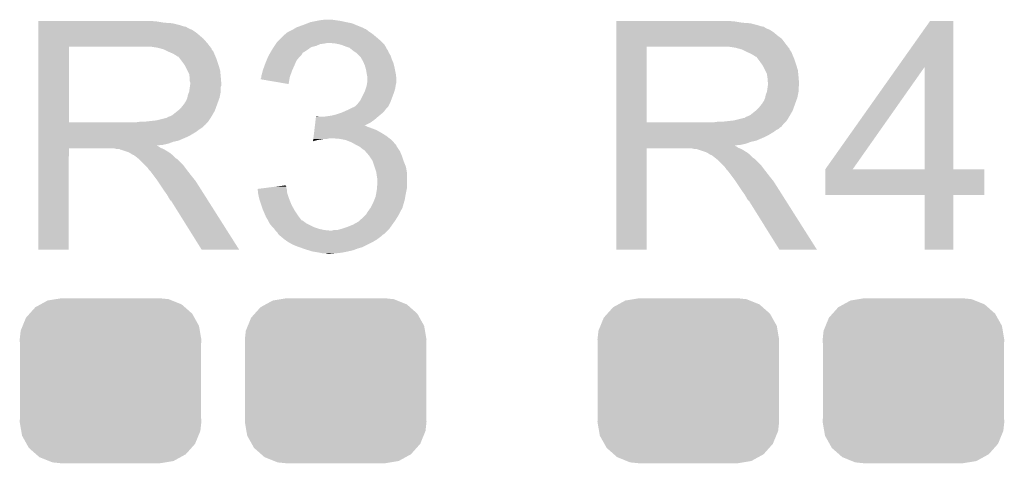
# Model space of a CAD drawing. Extents: x -1.3 to 24.2, y -3.9 to 39.2.
# Tile 23 of 27: x 10.8 to 15, y 29.1 to 31. Entities that reach past the tile are written whole.
import ezdxf

# ---------------------------------------------------------------- set-up
doc = ezdxf.new("R2010")
doc.units = 0
doc.layers.get('0').update_dxf_attribs({"linetype": 'CONTINUOUS'})
doc.layers.add('IR_SENSE_7_V100_GTO', color=14, linetype='CONTINUOUS')
doc.layers.add('IR_SENSE_7_V100_GTS', color=12, linetype='CONTINUOUS')

# ---------------------------------------------------------------- blocks, each defined once
blk = doc.blocks.new('CUSTOM_70')
for points in [[(-0.298526, 0.325596), (-0.268438, 0.342124), (0.30335, 0.325596), (0.2622, 0.342124)], [(-0.268438, 0.342124), (-0.233628, 0.347838), (0.2622, 0.342124), (0.247972, 0.347838)], [(-0.233628, 0.347838), (-0.20955, 0.35179), (0.247972, 0.347838), (0.20955, 0.35179)], [(-0.34504, 0.286174), (-0.320744, 0.31339), (0.348152, 0.286174), (0.317222, 0.31339)], [(-0.320744, 0.31339), (-0.298526, 0.325596), (0.317222, 0.31339), (0.30335, 0.325596)], [(-0.37475, 0.234078), (-0.360486, 0.26887), (0.377262, 0.234078), (0.357822, 0.26887)], [(-0.360486, 0.26887), (-0.34504, 0.286174), (0.357822, 0.26887), (0.348152, 0.286174)], [(-0.38735, 0.17526), (-0.383124, 0.213652), (0.38735, 0.17526), (0.380766, 0.213652)], [(-0.383124, 0.213652), (-0.37475, 0.234078), (0.380766, 0.213652), (0.377262, 0.234078)], [(-0.38608, 0.154124), (-0.38735, 0.17526), (0.38608, 0.154124), (0.38735, 0.17526)], [(-0.38608, -0.154124), (-0.38608, 0.154124), (0.38608, -0.154124), (0.38608, 0.154124)], [(-0.38735, -0.17526), (-0.38608, -0.154124), (0.38735, -0.17526), (0.38608, -0.154124)], [(-0.380764, -0.213652), (-0.38735, -0.17526), (0.383124, -0.213652), (0.38735, -0.17526)], [(-0.377262, -0.234078), (-0.380764, -0.213652), (0.374748, -0.234078), (0.383124, -0.213652)], [(-0.35782, -0.26887), (-0.377262, -0.234078), (0.360486, -0.26887), (0.374748, -0.234078)], [(-0.348152, -0.286174), (-0.35782, -0.26887), (0.345038, -0.286174), (0.360486, -0.26887)], [(-0.31722, -0.31339), (-0.348152, -0.286174), (0.320744, -0.31339), (0.345038, -0.286174)], [(-0.30335, -0.325596), (-0.31722, -0.31339), (0.298524, -0.325596), (0.320744, -0.31339)], [(-0.262198, -0.342124), (-0.30335, -0.325596), (0.268438, -0.342124), (0.298524, -0.325596)], [(-0.247972, -0.347838), (-0.262198, -0.342124), (0.233626, -0.347838), (0.268438, -0.342124)], [(-0.20955, -0.35179), (-0.247972, -0.347838), (0.20955, -0.35179), (0.233626, -0.347838)]]:
    blk.add_solid(points)

msp = doc.modelspace()

# ---------------------------------------------------------------- linework, layer by layer
at = {"layer": 'IR_SENSE_7_V100_GTO'}
for points in [[(10.92202, 30.99562), (10.922022, 30.99816), (11.42746, 30.99562), (11.39952, 30.99816)], [(10.92202, 30.99054), (10.92202, 30.99562), (11.457938, 30.99054), (11.42746, 30.99562)], [(10.92202, 30.988), (10.92202, 30.99054), (11.4935, 30.988), (11.457938, 30.99054)], [(10.92202, 30.98038), (10.92202, 30.988), (11.523978, 30.98038), (11.4935, 30.988)], [(12.04976, 30.98038), (12.069566, 30.987998), (12.277086, 30.98038), (12.258042, 30.987998)], [(12.069566, 30.987998), (12.082782, 30.99308), (12.258042, 30.987998), (12.23264, 30.99308)], [(12.082782, 30.99308), (12.10818, 30.99816), (12.23264, 30.99308), (12.209778, 30.99816)], [(12.10818, 30.99816), (12.12088, 31.0007), (12.209778, 30.99816), (12.192, 31.0007)], [(12.12088, 31.0007), (12.141202, 31.00324), (12.192, 31.0007), (12.17422, 31.00324)], [(13.38582, 30.99562), (13.385822, 30.99816), (13.89126, 30.99562), (13.86332, 30.99816)], [(13.38582, 30.99054), (13.38582, 30.99562), (13.921738, 30.99054), (13.89126, 30.99562)], [(13.38582, 30.988), (13.38582, 30.99054), (13.9573, 30.988), (13.921738, 30.99054)], [(13.38582, 30.98038), (13.38582, 30.988), (13.987778, 30.98038), (13.9573, 30.988)], [(14.586104, 30.802522), (14.724374, 30.998138), (14.823448, 30.802522), (14.82344, 30.998138)], [(14.724374, 30.998138), (14.72439, 30.99816), (14.82344, 30.998138), (14.72439, 30.99816)], [(10.92202, 30.9753), (10.92202, 30.98038), (11.539222, 30.9753), (11.523978, 30.98038)], [(10.92202, 30.97276), (10.92202, 30.9753), (11.551922, 30.97276), (11.539222, 30.9753)], [(10.92202, 30.972738), (10.92202, 30.97276), (11.55446, 30.972738), (11.551922, 30.97276)], [(10.92202, 30.970214), (10.92202, 30.972738), (11.554474, 30.970214), (11.55446, 30.972738)], [(10.92202, 30.96514), (10.92202, 30.970214), (11.56462, 30.96514), (11.554474, 30.970214)], [(10.92202, 30.960058), (10.92202, 30.96514), (11.577322, 30.960058), (11.56462, 30.96514)], [(10.92202, 30.9499), (10.92202, 30.960058), (11.59256, 30.9499), (11.577322, 30.960058)], [(10.92202, 30.9372), (10.92202, 30.9499), (11.6078, 30.9372), (11.59256, 30.9499)], [(11.9761, 30.942282), (11.98118, 30.94736), (12.346938, 30.942282), (12.33932, 30.94736)], [(11.98118, 30.94736), (11.988802, 30.95244), (12.33932, 30.94736), (12.3317, 30.95244)], [(11.988802, 30.95244), (12.009114, 30.962598), (12.3317, 30.95244), (12.319002, 30.962598)], [(12.009114, 30.962598), (12.009118, 30.9626), (12.319002, 30.962598), (12.318998, 30.9626)], [(12.009118, 30.9626), (12.013352, 30.96514), (12.318998, 30.9626), (12.311384, 30.96514)], [(12.013352, 30.96514), (12.017578, 30.967676), (12.311384, 30.96514), (12.30884, 30.967676)], [(12.017578, 30.967676), (12.02182, 30.97022), (12.30884, 30.967676), (12.302482, 30.97022)], [(12.02182, 30.97022), (12.04976, 30.98038), (12.302482, 30.97022), (12.277086, 30.98038)], [(13.38582, 30.9753), (13.38582, 30.98038), (14.003022, 30.9753), (13.987778, 30.98038)], [(13.38582, 30.97276), (13.38582, 30.9753), (14.015722, 30.97276), (14.003022, 30.9753)], [(13.38582, 30.972738), (13.38582, 30.97276), (14.01826, 30.972738), (14.015722, 30.97276)], [(13.38582, 30.970214), (13.38582, 30.972738), (14.018274, 30.970214), (14.01826, 30.972738)], [(13.38582, 30.96514), (13.38582, 30.970214), (14.02842, 30.96514), (14.018274, 30.970214)], [(13.38582, 30.960058), (13.38582, 30.96514), (14.041122, 30.960058), (14.02842, 30.96514)], [(13.38582, 30.9499), (13.38582, 30.960058), (14.05636, 30.9499), (14.041122, 30.960058)], [(13.38582, 30.9372), (13.38582, 30.9499), (14.0716, 30.9372), (14.05636, 30.9499)], [(10.922018, 30.901642), (10.92202, 30.92196), (11.64336, 30.901642), (11.625582, 30.92196)], [(10.92202, 30.92196), (10.92202, 30.9372), (11.625582, 30.92196), (11.6078, 30.9372)], [(11.935458, 30.90164), (11.937152, 30.90418), (12.1412, 30.90164), (12.153898, 30.90418)], [(11.937152, 30.90418), (11.940542, 30.909262), (12.390122, 30.90418), (12.38504, 30.909262)], [(11.940542, 30.909262), (11.945622, 30.914342), (12.38504, 30.909262), (12.37996, 30.914342)], [(11.945622, 30.914342), (11.96086, 30.92958), (12.37996, 30.914342), (12.36218, 30.92958)], [(11.96086, 30.92958), (11.971024, 30.939742), (12.36218, 30.92958), (12.349986, 30.939742)], [(11.971024, 30.939742), (11.976096, 30.94228), (12.349986, 30.939742), (12.34694, 30.94228)], [(11.976096, 30.94228), (11.9761, 30.942282), (12.34694, 30.94228), (12.346938, 30.942282)], [(12.189458, 30.90164), (12.164062, 30.90418), (12.392662, 30.90164), (12.390122, 30.90418)], [(13.385818, 30.90164), (13.38582, 30.921958), (14.10716, 30.90164), (14.091922, 30.921958)], [(13.38582, 30.921958), (13.38582, 30.9372), (14.091922, 30.921958), (14.0716, 30.9372)], [(10.922012, 30.566382), (10.922018, 30.88892), (11.05154, 30.566382), (11.051542, 30.88892)], [(10.922018, 30.88894), (10.922018, 30.901642), (11.653238, 30.88894), (11.64336, 30.901642)], [(10.922018, 30.88892), (10.922018, 30.88894), (11.051542, 30.88892), (11.35888, 30.88894)], [(11.430002, 30.88386), (11.396982, 30.88894), (11.657188, 30.88386), (11.653238, 30.88894)], [(11.448642, 30.878776), (11.430002, 30.88386), (11.66114, 30.878776), (11.657188, 30.88386)], [(11.45794, 30.87624), (11.448642, 30.878776), (11.661144, 30.87624), (11.66114, 30.878776)], [(11.457952, 30.876234), (11.45794, 30.87624), (11.661144, 30.876234), (11.661144, 30.87624)], [(11.47826, 30.86608), (11.457952, 30.876234), (11.66876, 30.86608), (11.661144, 30.876234)], [(11.49604, 30.85846), (11.47826, 30.86608), (11.671808, 30.85846), (11.66876, 30.86608)], [(11.90836, 30.858454), (11.909838, 30.860988), (12.047216, 30.858454), (12.04722, 30.860988)], [(11.909838, 30.860988), (11.917254, 30.8737), (12.04722, 30.860988), (12.06754, 30.8737)], [(11.917254, 30.8737), (11.920218, 30.87878), (12.06754, 30.8737), (12.07465, 30.87878)], [(11.920218, 30.87878), (11.925296, 30.886398), (12.07465, 30.87878), (12.085316, 30.886398)], [(11.925296, 30.886398), (11.928684, 30.89148), (12.085316, 30.886398), (12.105638, 30.89148)], [(11.928684, 30.89148), (11.933764, 30.899098), (12.105638, 30.89148), (12.123418, 30.899098)], [(11.933764, 30.899098), (11.935458, 30.90164), (12.123418, 30.899098), (12.1412, 30.90164)], [(12.212318, 30.89656), (12.189458, 30.90164), (12.397742, 30.89656), (12.392662, 30.90164)], [(12.212324, 30.896558), (12.212318, 30.89656), (12.397742, 30.896558), (12.397742, 30.89656)], [(12.23264, 30.88894), (12.212324, 30.896558), (12.401976, 30.88894), (12.397742, 30.896558)], [(12.247878, 30.88386), (12.23264, 30.88894), (12.404798, 30.88386), (12.401976, 30.88894)], [(12.26058, 30.8737), (12.247878, 30.88386), (12.410442, 30.8737), (12.404798, 30.88386)], [(12.263972, 30.871156), (12.26058, 30.8737), (12.41298, 30.871156), (12.410442, 30.8737)], [(12.27074, 30.86608), (12.263972, 30.871156), (12.414674, 30.86608), (12.41298, 30.871156)], [(12.274554, 30.863538), (12.27074, 30.86608), (12.41552, 30.863538), (12.414674, 30.86608)], [(12.27836, 30.861), (12.274554, 30.863538), (12.417044, 30.861), (12.41552, 30.863538)], [(12.28852, 30.85084), (12.27836, 30.861), (12.42314, 30.85084), (12.417044, 30.861)], [(13.385812, 30.566382), (13.385818, 30.88892), (13.51534, 30.566382), (13.515342, 30.88892)], [(13.385818, 30.88894), (13.385818, 30.90164), (14.117038, 30.88894), (14.10716, 30.90164)], [(13.385818, 30.88892), (13.385818, 30.88894), (13.515342, 30.88892), (13.82268, 30.88894)], [(13.893802, 30.88386), (13.860782, 30.88894), (14.120988, 30.88386), (14.117038, 30.88894)], [(13.912442, 30.878776), (13.893802, 30.88386), (14.12494, 30.878776), (14.120988, 30.88386)], [(13.92174, 30.87624), (13.912442, 30.878776), (14.124944, 30.87624), (14.12494, 30.878776)], [(13.921752, 30.876234), (13.92174, 30.87624), (14.124944, 30.876234), (14.124944, 30.87624)], [(13.94206, 30.86608), (13.921752, 30.876234), (14.13256, 30.86608), (14.124944, 30.876234)], [(13.95984, 30.85846), (13.94206, 30.86608), (14.135608, 30.85846), (14.13256, 30.86608)], [(11.50451, 30.85338), (11.49604, 30.85846), (11.67384, 30.85338), (11.671808, 30.85846)], [(11.50874, 30.850842), (11.50451, 30.85338), (11.674928, 30.850842), (11.67384, 30.85338)], [(11.516364, 30.84576), (11.50874, 30.850842), (11.677106, 30.84576), (11.674928, 30.850842)], [(11.518904, 30.845752), (11.516364, 30.84576), (11.67711, 30.845752), (11.677106, 30.84576)], [(11.52652, 30.8356), (11.518904, 30.845752), (11.68146, 30.8356), (11.67711, 30.845752)], [(11.53414, 30.82544), (11.52652, 30.8356), (11.684848, 30.82544), (11.68146, 30.8356)], [(11.543212, 30.81274), (11.53414, 30.82544), (11.68908, 30.81274), (11.684848, 30.82544)], [(11.88974, 30.817818), (11.893972, 30.827978), (12.017464, 30.817818), (12.02182, 30.827978)], [(11.893972, 30.827978), (11.899262, 30.840678), (12.02182, 30.827978), (12.031978, 30.840678)], [(11.899262, 30.840678), (11.90244, 30.848302), (12.031978, 30.840678), (12.039602, 30.848302)], [(11.90244, 30.848302), (11.903918, 30.850838), (12.039602, 30.848302), (12.042138, 30.850838)], [(11.903918, 30.850838), (11.90836, 30.858454), (12.042138, 30.850838), (12.047216, 30.858454)], [(12.296138, 30.84322), (12.28852, 30.85084), (12.425682, 30.84322), (12.42314, 30.85084)], [(12.300494, 30.835602), (12.296138, 30.84322), (12.42822, 30.835602), (12.425682, 30.84322)], [(12.3063, 30.825442), (12.300494, 30.835602), (12.432574, 30.825442), (12.42822, 30.835602)], [(12.309568, 30.817818), (12.3063, 30.825442), (12.43584, 30.817818), (12.432574, 30.825442)], [(13.96831, 30.85338), (13.95984, 30.85846), (14.13764, 30.85338), (14.135608, 30.85846)], [(13.97254, 30.850842), (13.96831, 30.85338), (14.138728, 30.850842), (14.13764, 30.85338)], [(13.980164, 30.84576), (13.97254, 30.850842), (14.140906, 30.84576), (14.138728, 30.850842)], [(13.982704, 30.845752), (13.980164, 30.84576), (14.14091, 30.845752), (14.140906, 30.84576)], [(13.99032, 30.8356), (13.982704, 30.845752), (14.14526, 30.8356), (14.14091, 30.845752)], [(13.99794, 30.82544), (13.99032, 30.8356), (14.148648, 30.82544), (14.14526, 30.8356)], [(14.007012, 30.81274), (13.99794, 30.82544), (14.15288, 30.81274), (14.148648, 30.82544)], [(11.54684, 30.807658), (11.543212, 30.81274), (11.690606, 30.807658), (11.68908, 30.81274)], [(11.557, 30.787338), (11.54684, 30.807658), (11.6967, 30.787338), (11.690606, 30.807658)], [(11.56462, 30.772096), (11.557, 30.787338), (11.698226, 30.772096), (11.6967, 30.787338)], [(11.874498, 30.76956), (11.878946, 30.78734), (11.997574, 30.76956), (12.00404, 30.78734)], [(11.878946, 30.78734), (11.879582, 30.78988), (12.00404, 30.78734), (12.005168, 30.78988)], [(11.879582, 30.78988), (11.88697, 30.8102), (12.005168, 30.78988), (12.0142, 30.8102)], [(11.88697, 30.8102), (11.88974, 30.817818), (12.0142, 30.8102), (12.017464, 30.817818)], [(12.31392, 30.807662), (12.309568, 30.817818), (12.43838, 30.807662), (12.43584, 30.817818)], [(12.316824, 30.7975), (12.31392, 30.807662), (12.44092, 30.7975), (12.43838, 30.807662)], [(12.319, 30.789882), (12.316824, 30.7975), (12.442444, 30.789882), (12.44092, 30.7975)], [(12.32154, 30.77464), (12.319, 30.789882), (12.445492, 30.77464), (12.442444, 30.789882)], [(14.01064, 30.807658), (14.007012, 30.81274), (14.154406, 30.807658), (14.15288, 30.81274)], [(14.0208, 30.787338), (14.01064, 30.807658), (14.1605, 30.787338), (14.154406, 30.807658)], [(14.02842, 30.772096), (14.0208, 30.787338), (14.162026, 30.772096), (14.1605, 30.787338)], [(14.277364, 30.365736), (14.586104, 30.802522), (14.394204, 30.365736), (14.701484, 30.802522)], [(14.701498, 30.3657), (14.701484, 30.802522), (14.823462, 30.3657), (14.823448, 30.802522)], [(11.566072, 30.76194), (11.56462, 30.772096), (11.69924, 30.76194), (11.698226, 30.772096)], [(11.56716, 30.754318), (11.566072, 30.76194), (11.699876, 30.754318), (11.69924, 30.76194)], [(11.567162, 30.741618), (11.56716, 30.754318), (11.700934, 30.741618), (11.699876, 30.754318)], [(11.5697, 30.733996), (11.567162, 30.741618), (11.70157, 30.733996), (11.700934, 30.741618)], [(11.5697, 30.731462), (11.5697, 30.733996), (11.70178, 30.731462), (11.70157, 30.733996)], [(11.86942, 30.749258), (11.869422, 30.751784), (11.992182, 30.749258), (11.992604, 30.751784)], [(11.988778, 30.728924), (11.86942, 30.749258), (11.988778, 30.728924), (11.992182, 30.749258)], [(11.869422, 30.751784), (11.87196, 30.756864), (11.992604, 30.751784), (11.993454, 30.756864)], [(11.87196, 30.759398), (11.871962, 30.761942), (11.99388, 30.759398), (11.994804, 30.761942)], [(11.87196, 30.756864), (11.87196, 30.759398), (11.993454, 30.756864), (11.99388, 30.759398)], [(11.871962, 30.761942), (11.874498, 30.76956), (11.994804, 30.761942), (11.997574, 30.76956)], [(12.32205, 30.7721), (12.32154, 30.77464), (12.446, 30.7721), (12.445492, 30.77464)], [(12.32408, 30.761942), (12.32205, 30.7721), (12.44713, 30.761942), (12.446, 30.7721)], [(12.322386, 30.72638), (12.324078, 30.736538), (12.446, 30.72638), (12.44854, 30.736538)], [(12.324078, 30.736538), (12.32408, 30.736542), (12.44854, 30.736538), (12.44854, 30.736542)], [(12.32408, 30.749238), (12.32408, 30.761942), (12.44854, 30.749238), (12.44713, 30.761942)], [(12.32408, 30.736542), (12.32408, 30.749238), (12.44854, 30.736542), (12.44854, 30.749238)], [(14.029872, 30.76194), (14.02842, 30.772096), (14.16304, 30.76194), (14.162026, 30.772096)], [(14.03096, 30.754318), (14.029872, 30.76194), (14.163676, 30.754318), (14.16304, 30.76194)], [(14.030962, 30.741618), (14.03096, 30.754318), (14.164734, 30.741618), (14.163676, 30.754318)], [(14.0335, 30.733996), (14.030962, 30.741618), (14.16537, 30.733996), (14.164734, 30.741618)], [(14.0335, 30.731462), (14.0335, 30.733996), (14.16558, 30.731462), (14.16537, 30.733996)], [(11.55954, 30.683198), (11.564618, 30.695898), (11.696698, 30.683198), (11.69924, 30.695898)], [(11.564618, 30.695898), (11.56752, 30.716216), (11.69924, 30.695898), (11.69924, 30.716216)], [(11.56752, 30.716216), (11.568246, 30.721296), (11.69924, 30.716216), (11.701778, 30.721296)], [(11.568246, 30.721296), (11.5697, 30.73146), (11.701778, 30.721296), (11.701778, 30.73146)], [(11.5697, 30.73146), (11.5697, 30.731462), (11.701778, 30.73146), (11.70178, 30.731462)], [(12.293602, 30.657802), (12.311378, 30.69336), (12.425044, 30.657802), (12.43838, 30.69336)], [(12.311378, 30.69336), (12.31392, 30.698442), (12.43838, 30.69336), (12.439832, 30.698442)], [(12.31392, 30.698442), (12.318152, 30.711138), (12.439832, 30.698442), (12.44346, 30.711138)], [(12.318152, 30.711138), (12.32154, 30.7213), (12.44346, 30.711138), (12.445152, 30.7213)], [(12.32154, 30.7213), (12.322386, 30.72638), (12.445152, 30.7213), (12.446, 30.72638)], [(14.02334, 30.683198), (14.028418, 30.695898), (14.160498, 30.683198), (14.16304, 30.695898)], [(14.028418, 30.695898), (14.03132, 30.716216), (14.16304, 30.695898), (14.16304, 30.716216)], [(14.03132, 30.716216), (14.032046, 30.721296), (14.16304, 30.716216), (14.165578, 30.721296)], [(14.032046, 30.721296), (14.0335, 30.73146), (14.165578, 30.721296), (14.165578, 30.73146)], [(14.0335, 30.73146), (14.0335, 30.731462), (14.165578, 30.73146), (14.16558, 30.731462)], [(11.544298, 30.6451), (11.54684, 30.650178), (11.684922, 30.6451), (11.686768, 30.650178)], [(11.54684, 30.650178), (11.551918, 30.657798), (11.686768, 30.650178), (11.689538, 30.657798)], [(11.551918, 30.657798), (11.556998, 30.670498), (11.689538, 30.657798), (11.694156, 30.670498)], [(11.556998, 30.6705), (11.55954, 30.683198), (11.694158, 30.6705), (11.696698, 30.683198)], [(11.556998, 30.670498), (11.556998, 30.6705), (11.694156, 30.670498), (11.694158, 30.6705)], [(12.283442, 30.645102), (12.289536, 30.65272), (12.41933, 30.645102), (12.42314, 30.65272)], [(12.289536, 30.65272), (12.293602, 30.657802), (12.42314, 30.65272), (12.425044, 30.657802)], [(14.008098, 30.6451), (14.01064, 30.650178), (14.148722, 30.6451), (14.150568, 30.650178)], [(14.01064, 30.650178), (14.015718, 30.657798), (14.150568, 30.650178), (14.153338, 30.657798)], [(14.015718, 30.657798), (14.020798, 30.670498), (14.153338, 30.657798), (14.157956, 30.670498)], [(14.020798, 30.6705), (14.02334, 30.683198), (14.157958, 30.6705), (14.160498, 30.683198)], [(14.020798, 30.670498), (14.020798, 30.6705), (14.157956, 30.670498), (14.157958, 30.6705)], [(11.493498, 30.596838), (11.515722, 30.614618), (11.663468, 30.596838), (11.67384, 30.614618)], [(11.515722, 30.614618), (11.518898, 30.617158), (11.67384, 30.614618), (11.674762, 30.617158)], [(11.518898, 30.617158), (11.5316, 30.62986), (11.674762, 30.617158), (11.67938, 30.62986)], [(11.5316, 30.62986), (11.541758, 30.642558), (11.67938, 30.62986), (11.683998, 30.642558)], [(11.541758, 30.642558), (11.544298, 30.6451), (11.683998, 30.642558), (11.684922, 30.6451)], [(12.214858, 30.607), (12.232004, 30.61462), (12.390118, 30.607), (12.397738, 30.61462)], [(12.232004, 30.61462), (12.23772, 30.61716), (12.397738, 30.61462), (12.399642, 30.61716)], [(12.23772, 30.61716), (12.252958, 30.624778), (12.399642, 30.61716), (12.40536, 30.624778)], [(12.252958, 30.624778), (12.263124, 30.62986), (12.40536, 30.624778), (12.410438, 30.62986)], [(12.263124, 30.62986), (12.265666, 30.629864), (12.410438, 30.62986), (12.410442, 30.629864)], [(12.265666, 30.629864), (12.269468, 30.6324), (12.410442, 30.629864), (12.412978, 30.6324)], [(12.269468, 30.6324), (12.273282, 30.634942), (12.412978, 30.6324), (12.414248, 30.634942)], [(12.273282, 30.634942), (12.283442, 30.645102), (12.414248, 30.634942), (12.41933, 30.645102)], [(13.957298, 30.596838), (13.979522, 30.614618), (14.127268, 30.596838), (14.13764, 30.614618)], [(13.979522, 30.614618), (13.982698, 30.617158), (14.13764, 30.614618), (14.138562, 30.617158)], [(13.982698, 30.617158), (13.9954, 30.62986), (14.138562, 30.617158), (14.14318, 30.62986)], [(13.9954, 30.62986), (14.005558, 30.642558), (14.14318, 30.62986), (14.147798, 30.642558)], [(14.005558, 30.642558), (14.008098, 30.6451), (14.147798, 30.642558), (14.148722, 30.6451)], [(10.922012, 30.56636), (10.922012, 30.566382), (11.341098, 30.56636), (11.05154, 30.566382)], [(10.922012, 30.556194), (10.922012, 30.56636), (11.6332, 30.556194), (11.64336, 30.56636)], [(11.341098, 30.56636), (11.358864, 30.568898), (11.64336, 30.56636), (11.645898, 30.568898)], [(11.358864, 30.568898), (11.35888, 30.5689), (11.645898, 30.568898), (11.645898, 30.5689)], [(11.379198, 30.5689), (11.424918, 30.57398), (11.645898, 30.5689), (11.649286, 30.57398)], [(11.424918, 30.57398), (11.465558, 30.58414), (11.649286, 30.57398), (11.656062, 30.58414)], [(11.468096, 30.58414), (11.475716, 30.589218), (11.656062, 30.58414), (11.659024, 30.589218)], [(11.475716, 30.589218), (11.483338, 30.59176), (11.659024, 30.589218), (11.660506, 30.59176)], [(11.483338, 30.59176), (11.493498, 30.596838), (11.660506, 30.59176), (11.663468, 30.596838)], [(12.102328, 30.56382), (12.103842, 30.57652), (12.336778, 30.56382), (12.354562, 30.57652)], [(12.103842, 30.57652), (12.105356, 30.58922), (12.354562, 30.57652), (12.369376, 30.58922)], [(12.105356, 30.58922), (12.105658, 30.591758), (12.118344, 30.58922), (12.113264, 30.591758)], [(12.105658, 30.591758), (12.10566, 30.59176), (12.113264, 30.591758), (12.10566, 30.59176)], [(12.13612, 30.58922), (12.1539, 30.59176), (12.369376, 30.58922), (12.37234, 30.59176)], [(12.1539, 30.59176), (12.17168, 30.5943), (12.37234, 30.59176), (12.375388, 30.5943)], [(12.17168, 30.5943), (12.191998, 30.59938), (12.375388, 30.5943), (12.381484, 30.59938)], [(12.191998, 30.59938), (12.207238, 30.60446), (12.381484, 30.59938), (12.38758, 30.60446)], [(12.207238, 30.60446), (12.214858, 30.607), (12.38758, 30.60446), (12.390118, 30.607)], [(13.385812, 30.56636), (13.385812, 30.566382), (13.804898, 30.56636), (13.51534, 30.566382)], [(13.385812, 30.556194), (13.385812, 30.56636), (14.097, 30.556194), (14.10716, 30.56636)], [(13.804898, 30.56636), (13.822664, 30.568898), (14.10716, 30.56636), (14.109698, 30.568898)], [(13.822664, 30.568898), (13.82268, 30.5689), (14.109698, 30.568898), (14.109698, 30.5689)], [(13.842998, 30.5689), (13.888718, 30.57398), (14.109698, 30.5689), (14.113086, 30.57398)], [(13.888718, 30.57398), (13.929358, 30.58414), (14.113086, 30.57398), (14.119862, 30.58414)], [(13.931896, 30.58414), (13.939516, 30.589218), (14.119862, 30.58414), (14.122824, 30.589218)], [(13.939516, 30.589218), (13.947138, 30.59176), (14.122824, 30.589218), (14.124306, 30.59176)], [(13.947138, 30.59176), (13.957298, 30.596838), (14.124306, 30.59176), (14.127268, 30.596838)], [(10.92201, 30.55366), (10.922012, 30.556194), (11.633178, 30.55366), (11.6332, 30.556194)], [(10.92201, 30.553654), (10.92201, 30.55366), (11.630654, 30.553654), (11.633178, 30.55366)], [(10.92201, 30.5435), (10.92201, 30.553654), (11.6205, 30.5435), (11.630654, 30.553654)], [(10.92201, 30.53334), (10.92201, 30.5435), (11.60526, 30.53334), (11.6205, 30.5435)], [(10.92201, 30.525718), (10.92201, 30.53334), (11.595098, 30.525718), (11.60526, 30.53334)], [(10.92201, 30.51048), (10.92201, 30.525718), (11.5697, 30.51048), (11.595098, 30.525718)], [(12.09718, 30.52064), (12.098694, 30.53334), (12.38504, 30.52064), (12.362182, 30.53334)], [(12.098694, 30.53334), (12.099602, 30.54096), (12.362182, 30.53334), (12.34186, 30.54096)], [(12.099602, 30.54096), (12.100208, 30.54604), (12.34186, 30.54096), (12.326622, 30.54604)], [(12.100208, 30.54604), (12.100814, 30.551118), (12.326622, 30.54604), (12.316464, 30.551118)], [(12.100814, 30.55112), (12.102328, 30.56382), (12.311472, 30.55112), (12.336778, 30.56382)], [(12.100814, 30.551118), (12.100814, 30.55112), (12.316464, 30.551118), (12.311472, 30.55112)], [(13.38581, 30.55366), (13.385812, 30.556194), (14.096978, 30.55366), (14.097, 30.556194)], [(13.38581, 30.553646), (13.38581, 30.55366), (14.094454, 30.553646), (14.096978, 30.55366)], [(13.38581, 30.54858), (13.38581, 30.553646), (14.091916, 30.54858), (14.094454, 30.553646)], [(13.38581, 30.543498), (13.38581, 30.54858), (14.084298, 30.543498), (14.091916, 30.54858)], [(13.38581, 30.538418), (13.38581, 30.543498), (14.079216, 30.538418), (14.084298, 30.543498)], [(13.38581, 30.533338), (13.38581, 30.538418), (14.06906, 30.533338), (14.079216, 30.538418)], [(13.38581, 30.525718), (13.38581, 30.533338), (14.058898, 30.525718), (14.06906, 30.533338)], [(13.38581, 30.51048), (13.38581, 30.525718), (14.0335, 30.51048), (14.058898, 30.525718)], [(10.92201, 30.50286), (10.92201, 30.51048), (11.55446, 30.50286), (11.5697, 30.51048)], [(10.92201, 30.48762), (10.92201, 30.50286), (11.518898, 30.48762), (11.55446, 30.50286)], [(10.92201, 30.482538), (10.92201, 30.48762), (11.496038, 30.482538), (11.518898, 30.48762)], [(10.92201, 30.47492), (10.92201, 30.482538), (11.475718, 30.47492), (11.496038, 30.482538)], [(12.092944, 30.485112), (12.093544, 30.49016), (12.092944, 30.485112), (12.110718, 30.49016)], [(12.093544, 30.49016), (12.093848, 30.4927), (12.110718, 30.49016), (12.1285, 30.4927)], [(12.093848, 30.4927), (12.09415, 30.49524), (12.1285, 30.4927), (12.141198, 30.49524)], [(12.09415, 30.49524), (12.094454, 30.49778), (12.153898, 30.49524), (12.164058, 30.49778)], [(12.094454, 30.49778), (12.095664, 30.50794), (12.418424, 30.49778), (12.40536, 30.50794)], [(12.095664, 30.50794), (12.09718, 30.52064), (12.40536, 30.50794), (12.38504, 30.52064)], [(12.20724, 30.49524), (12.176762, 30.49778), (12.42169, 30.49524), (12.418424, 30.49778)], [(12.232638, 30.49016), (12.20724, 30.49524), (12.42822, 30.49016), (12.42169, 30.49524)], [(12.25804, 30.48), (12.232638, 30.49016), (12.43725, 30.48), (12.42822, 30.49016)], [(13.38581, 30.50286), (13.38581, 30.51048), (14.01826, 30.50286), (14.0335, 30.51048)], [(13.38581, 30.48762), (13.38581, 30.50286), (13.982698, 30.48762), (14.01826, 30.50286)], [(13.38581, 30.482538), (13.38581, 30.48762), (13.959838, 30.482538), (13.982698, 30.48762)], [(13.38581, 30.47492), (13.38581, 30.482538), (13.939518, 30.47492), (13.959838, 30.482538)], [(10.922, 30.022822), (10.922008, 30.454578), (11.051518, 30.022822), (11.05154, 30.454578)], [(10.922008, 30.464758), (10.92201, 30.467266), (11.430004, 30.464758), (11.427492, 30.467266)], [(10.922008, 30.462218), (10.922008, 30.464758), (11.435082, 30.462218), (11.430004, 30.464758)], [(10.922008, 30.45714), (10.922008, 30.462218), (11.4427, 30.45714), (11.435082, 30.462218)], [(10.922008, 30.4546), (10.922008, 30.45714), (11.449052, 30.4546), (11.4427, 30.45714)], [(10.922008, 30.454578), (10.922008, 30.4546), (11.05154, 30.454578), (11.244578, 30.4546)], [(10.92201, 30.46984), (10.92201, 30.47492), (11.452858, 30.46984), (11.475718, 30.47492)], [(10.92201, 30.467266), (10.92201, 30.46984), (11.427492, 30.467266), (11.452858, 30.46984)], [(11.254738, 30.45206), (11.244578, 30.4546), (11.455402, 30.45206), (11.449052, 30.4546)], [(11.269974, 30.449526), (11.267434, 30.45206), (11.459626, 30.449526), (11.455402, 30.45206)], [(11.272516, 30.44952), (11.269974, 30.449526), (11.459636, 30.44952), (11.459626, 30.449526)], [(11.302998, 30.43936), (11.272516, 30.44952), (11.476568, 30.43936), (11.459636, 30.44952)], [(12.275822, 30.46984), (12.25804, 30.48), (12.446278, 30.46984), (12.43725, 30.48)], [(12.280914, 30.467294), (12.275822, 30.46984), (12.44854, 30.467294), (12.446278, 30.46984)], [(12.285994, 30.464754), (12.280914, 30.467294), (12.448544, 30.464754), (12.44854, 30.467294)], [(12.291058, 30.462222), (12.285994, 30.464754), (12.450232, 30.462222), (12.448544, 30.464754)], [(12.30376, 30.45206), (12.291058, 30.462222), (12.457008, 30.45206), (12.450232, 30.462222)], [(12.31138, 30.44698), (12.30376, 30.45206), (12.460394, 30.44698), (12.457008, 30.45206)], [(12.313922, 30.44444), (12.31138, 30.44698), (12.462088, 30.44444), (12.460394, 30.44698)], [(12.316146, 30.4419), (12.313922, 30.44444), (12.46378, 30.4419), (12.462088, 30.44444)], [(12.3317, 30.424122), (12.316146, 30.4419), (12.4714, 30.424122), (12.46378, 30.4419)], [(13.3858, 30.022822), (13.385808, 30.454578), (13.515318, 30.022822), (13.51534, 30.454578)], [(13.385808, 30.464758), (13.38581, 30.467266), (13.893804, 30.464758), (13.891292, 30.467266)], [(13.385808, 30.462218), (13.385808, 30.464758), (13.898882, 30.462218), (13.893804, 30.464758)], [(13.385808, 30.45714), (13.385808, 30.462218), (13.9065, 30.45714), (13.898882, 30.462218)], [(13.385808, 30.4546), (13.385808, 30.45714), (13.912852, 30.4546), (13.9065, 30.45714)], [(13.385808, 30.454578), (13.385808, 30.4546), (13.51534, 30.454578), (13.708378, 30.4546)], [(13.38581, 30.46984), (13.38581, 30.47492), (13.916658, 30.46984), (13.939518, 30.47492)], [(13.38581, 30.467266), (13.38581, 30.46984), (13.891292, 30.467266), (13.916658, 30.46984)], [(13.718538, 30.45206), (13.708378, 30.4546), (13.919202, 30.45206), (13.912852, 30.4546)], [(13.733774, 30.449526), (13.731234, 30.45206), (13.923426, 30.449526), (13.919202, 30.45206)], [(13.736316, 30.44952), (13.733774, 30.449526), (13.923436, 30.44952), (13.923426, 30.449526)], [(13.766798, 30.43936), (13.736316, 30.44952), (13.940368, 30.43936), (13.923436, 30.44952)], [(11.308078, 30.43682), (11.302998, 30.43936), (11.4808, 30.43682), (11.476568, 30.43936)], [(11.313158, 30.43428), (11.308078, 30.43682), (11.483976, 30.43428), (11.4808, 30.43682)], [(11.320778, 30.429202), (11.313158, 30.43428), (11.490324, 30.429202), (11.483976, 30.43428)], [(11.325856, 30.426662), (11.320778, 30.429202), (11.493498, 30.426662), (11.490324, 30.429202)], [(11.328394, 30.42666), (11.325856, 30.426662), (11.4935, 30.42666), (11.493498, 30.426662)], [(11.33094, 30.424122), (11.328394, 30.42666), (11.496038, 30.424122), (11.4935, 30.42666)], [(11.3411, 30.4165), (11.33094, 30.424122), (11.50366, 30.4165), (11.496038, 30.424122)], [(11.344276, 30.41396), (11.3411, 30.4165), (11.5062, 30.41396), (11.50366, 30.4165)], [(11.350628, 30.408878), (11.344276, 30.41396), (11.513822, 30.408878), (11.5062, 30.41396)], [(11.353798, 30.406342), (11.350628, 30.408878), (11.516358, 30.406342), (11.513822, 30.408878)], [(11.376662, 30.383478), (11.353798, 30.406342), (11.53922, 30.383478), (11.516358, 30.406342)], [(12.331702, 30.42412), (12.3317, 30.424122), (12.4714, 30.42412), (12.4714, 30.424122)], [(12.346938, 30.401264), (12.331702, 30.42412), (12.47902, 30.401264), (12.4714, 30.42412)], [(12.34694, 30.40126), (12.346938, 30.401264), (12.47902, 30.40126), (12.47902, 30.401264)], [(12.355408, 30.375858), (12.34694, 30.40126), (12.48918, 30.375858), (12.47902, 30.40126)], [(13.771878, 30.43682), (13.766798, 30.43936), (13.9446, 30.43682), (13.940368, 30.43936)], [(13.776958, 30.43428), (13.771878, 30.43682), (13.947776, 30.43428), (13.9446, 30.43682)], [(13.784578, 30.429202), (13.776958, 30.43428), (13.954124, 30.429202), (13.947776, 30.43428)], [(13.789656, 30.426662), (13.784578, 30.429202), (13.957298, 30.426662), (13.954124, 30.429202)], [(13.792194, 30.42666), (13.789656, 30.426662), (13.9573, 30.42666), (13.957298, 30.426662)], [(13.79474, 30.424122), (13.792194, 30.42666), (13.959838, 30.424122), (13.9573, 30.42666)], [(13.8049, 30.4165), (13.79474, 30.424122), (13.96746, 30.4165), (13.959838, 30.424122)], [(13.808076, 30.41396), (13.8049, 30.4165), (13.97, 30.41396), (13.96746, 30.4165)], [(13.814428, 30.408878), (13.808076, 30.41396), (13.977622, 30.408878), (13.97, 30.41396)], [(13.817598, 30.406342), (13.814428, 30.408878), (13.980158, 30.406342), (13.977622, 30.408878)], [(13.840462, 30.383478), (13.817598, 30.406342), (14.00302, 30.383478), (13.980158, 30.406342)], [(11.384278, 30.37586), (11.376662, 30.383478), (11.544936, 30.37586), (11.53922, 30.383478)], [(11.391898, 30.3657), (11.384278, 30.37586), (11.552556, 30.3657), (11.544936, 30.37586)], [(11.39317, 30.36316), (11.391898, 30.3657), (11.55446, 30.36316), (11.552556, 30.3657)], [(11.394434, 30.360634), (11.39317, 30.36316), (11.556426, 30.360634), (11.55446, 30.36316)], [(11.39697, 30.36062), (11.394434, 30.360634), (11.556436, 30.36062), (11.556426, 30.360634)], [(11.412216, 30.3403), (11.39697, 30.36062), (11.57224, 30.3403), (11.556436, 30.36062)], [(12.362178, 30.355542), (12.355408, 30.375858), (12.492566, 30.355542), (12.48918, 30.375858)], [(13.848078, 30.37586), (13.840462, 30.383478), (14.008736, 30.37586), (14.00302, 30.383478)], [(13.855698, 30.3657), (13.848078, 30.37586), (14.016356, 30.3657), (14.008736, 30.37586)], [(13.85697, 30.36316), (13.855698, 30.3657), (14.01826, 30.36316), (14.016356, 30.3657)], [(13.858234, 30.360634), (13.85697, 30.36316), (14.020226, 30.360634), (14.01826, 30.36316)], [(13.86077, 30.36062), (13.858234, 30.360634), (14.020236, 30.36062), (14.020226, 30.360634)], [(13.876016, 30.3403), (13.86077, 30.36062), (14.03604, 30.3403), (14.020236, 30.36062)], [(14.27734, 30.256502), (14.277342, 30.365678), (14.955498, 30.256502), (14.95552, 30.365678)], [(14.277342, 30.3657), (14.277344, 30.365706), (14.701498, 30.3657), (14.650284, 30.365706)], [(14.277342, 30.365678), (14.277342, 30.3657), (14.95552, 30.365678), (14.823462, 30.3657)], [(14.277344, 30.365706), (14.277364, 30.365736), (14.650284, 30.365706), (14.394204, 30.365736)], [(11.42746, 30.31998), (11.412216, 30.3403), (11.588496, 30.31998), (11.57224, 30.3403)], [(11.430848, 30.314898), (11.42746, 30.31998), (11.59256, 30.314898), (11.588496, 30.31998)], [(11.449474, 30.28696), (11.430848, 30.314898), (11.61034, 30.28696), (11.59256, 30.314898)], [(12.363632, 30.345378), (12.362178, 30.355542), (12.49426, 30.345378), (12.492566, 30.355542)], [(12.36472, 30.33776), (12.363632, 30.345378), (12.49426, 30.33776), (12.49426, 30.345378)], [(12.36726, 30.322522), (12.36472, 30.33776), (12.49426, 30.322522), (12.49426, 30.33776)], [(12.36726, 30.307278), (12.36726, 30.322522), (12.49426, 30.307278), (12.49426, 30.322522)], [(13.89126, 30.31998), (13.876016, 30.3403), (14.052296, 30.31998), (14.03604, 30.3403)], [(13.894648, 30.314898), (13.89126, 30.31998), (14.05636, 30.314898), (14.052296, 30.31998)], [(13.913274, 30.28696), (13.894648, 30.314898), (14.07414, 30.28696), (14.05636, 30.314898)], [(11.45794, 30.27426), (11.449474, 30.28696), (11.618398, 30.27426), (11.61034, 30.28696)], [(11.47064, 30.256482), (11.45794, 30.27426), (11.629678, 30.256482), (11.618398, 30.27426)], [(11.856722, 30.281858), (11.896676, 30.286958), (11.980342, 30.281858), (11.978642, 30.286958)], [(11.857004, 30.279336), (11.856722, 30.281858), (11.98118, 30.279336), (11.980342, 30.281858)], [(11.85785, 30.271718), (11.857004, 30.279336), (11.98118, 30.271718), (11.98118, 30.279336)], [(11.896676, 30.286958), (11.936442, 30.292034), (11.978642, 30.286958), (11.97864, 30.292034)], [(11.936442, 30.292034), (11.956342, 30.294574), (11.97864, 30.292034), (11.976106, 30.294574)], [(11.956342, 30.294574), (11.9761, 30.297096), (11.976106, 30.294574), (11.9761, 30.297096)], [(12.3601, 30.2514), (12.36472, 30.276798), (12.48664, 30.2514), (12.491718, 30.276798)], [(12.36472, 30.276798), (12.365778, 30.289498), (12.491718, 30.276798), (12.49426, 30.289498)], [(12.365778, 30.289498), (12.36726, 30.307278), (12.49426, 30.289498), (12.49426, 30.307278)], [(13.92174, 30.27426), (13.913274, 30.28696), (14.082198, 30.27426), (14.07414, 30.28696)], [(13.93444, 30.256482), (13.92174, 30.27426), (14.093478, 30.256482), (14.082198, 30.27426)], [(11.4808, 30.238698), (11.47064, 30.256482), (11.640962, 30.238698), (11.629678, 30.256482)], [(11.483338, 30.233626), (11.4808, 30.238698), (11.64418, 30.233626), (11.640962, 30.238698)], [(11.488414, 30.231082), (11.483338, 30.233626), (11.645794, 30.231082), (11.64418, 30.233626)], [(11.490962, 30.226), (11.488414, 30.231082), (11.649018, 30.226), (11.645794, 30.231082)], [(11.858978, 30.261562), (11.85785, 30.271718), (11.98372, 30.261562), (11.98118, 30.271718)], [(11.85926, 30.259022), (11.858978, 30.261562), (11.984568, 30.259022), (11.98372, 30.261562)], [(11.863776, 30.2387), (11.85926, 30.259022), (11.99134, 30.2387), (11.984568, 30.259022)], [(11.86434, 30.236162), (11.863776, 30.2387), (11.992356, 30.236162), (11.99134, 30.2387)], [(11.871962, 30.213298), (11.86434, 30.236162), (12.0015, 30.213298), (11.992356, 30.236162)], [(12.34948, 30.22346), (12.354558, 30.236158), (12.480472, 30.22346), (12.4841, 30.236158)], [(12.354558, 30.236158), (12.35964, 30.248862), (12.4841, 30.236158), (12.486216, 30.248862)], [(12.35964, 30.248862), (12.3601, 30.2514), (12.486216, 30.248862), (12.48664, 30.2514)], [(13.9446, 30.238698), (13.93444, 30.256482), (14.104762, 30.238698), (14.093478, 30.256482)], [(13.947138, 30.233626), (13.9446, 30.238698), (14.10798, 30.233626), (14.104762, 30.238698)], [(13.952214, 30.231082), (13.947138, 30.233626), (14.109594, 30.231082), (14.10798, 30.233626)], [(13.954762, 30.226), (13.952214, 30.231082), (14.112818, 30.226), (14.109594, 30.231082)], [(14.701498, 30.25648), (14.27734, 30.256502), (14.955498, 30.25648), (14.955498, 30.256502)], [(14.7015, 30.256458), (14.701498, 30.25648), (14.82344, 30.256458), (14.955498, 30.25648)], [(14.70152, 30.022822), (14.7015, 30.256458), (14.823418, 30.022822), (14.82344, 30.256458)], [(11.617958, 30.02281), (11.490962, 30.226), (11.777934, 30.02281), (11.649018, 30.226)], [(11.87704, 30.19806), (11.871962, 30.213298), (12.009968, 30.19806), (12.0015, 30.213298)], [(11.880306, 30.19044), (11.87704, 30.19806), (12.0142, 30.19044), (12.009968, 30.19806)], [(11.890104, 30.16758), (11.880306, 30.19044), (12.02944, 30.16758), (12.0142, 30.19044)], [(12.326618, 30.18536), (12.337502, 30.200598), (12.46523, 30.18536), (12.47394, 30.200598)], [(12.337502, 30.200598), (12.33932, 30.203142), (12.47394, 30.200598), (12.474666, 30.203142)], [(12.33932, 30.203142), (12.34948, 30.22346), (12.474666, 30.203142), (12.480472, 30.22346)], [(14.081758, 30.02281), (13.954762, 30.226), (14.241734, 30.02281), (14.112818, 30.226)], [(11.89228, 30.162502), (11.890104, 30.16758), (12.033252, 30.162502), (12.02944, 30.16758)], [(11.8999, 30.149798), (11.89228, 30.162502), (12.042786, 30.149798), (12.033252, 30.162502)], [(11.90117, 30.14726), (11.8999, 30.149798), (12.04469, 30.14726), (12.042786, 30.149798)], [(11.901172, 30.147256), (11.90117, 30.14726), (12.047226, 30.147256), (12.04469, 30.14726)], [(11.90371, 30.14218), (11.901172, 30.147256), (12.05484, 30.14218), (12.047226, 30.147256)], [(12.28598, 30.142182), (12.291694, 30.147262), (12.43983, 30.142182), (12.44346, 30.147262)], [(12.291694, 30.147262), (12.30884, 30.1625), (12.44346, 30.147262), (12.452982, 30.1625)], [(12.30884, 30.1625), (12.313922, 30.167582), (12.452982, 30.1625), (12.45616, 30.167582)], [(12.313922, 30.167582), (12.319002, 30.172662), (12.45616, 30.167582), (12.4587, 30.172662)], [(12.319002, 30.172662), (12.325094, 30.18282), (12.4587, 30.172662), (12.46378, 30.18282)], [(12.325094, 30.18282), (12.326618, 30.18536), (12.46378, 30.18282), (12.46523, 30.18536)], [(11.907518, 30.134562), (11.90371, 30.14218), (12.065, 30.134562), (12.05484, 30.14218)], [(11.90752, 30.13456), (11.907518, 30.134562), (12.065002, 30.13456), (12.065, 30.134562)], [(11.917678, 30.121862), (11.90752, 30.13456), (12.090398, 30.121862), (12.065002, 30.13456)], [(11.92022, 30.11932), (11.917678, 30.121862), (12.095482, 30.11932), (12.090398, 30.121862)], [(11.925298, 30.11424), (11.92022, 30.11932), (12.110722, 30.11424), (12.095482, 30.11932)], [(11.927204, 30.1117), (11.925298, 30.11424), (12.118342, 30.1117), (12.110722, 30.11424)], [(11.931016, 30.10662), (11.927204, 30.1117), (12.141202, 30.10662), (12.118342, 30.1117)], [(11.93292, 30.104082), (11.931016, 30.10662), (12.16658, 30.104082), (12.141202, 30.10662)], [(12.174222, 30.104082), (12.181844, 30.10662), (12.410442, 30.104082), (12.41298, 30.10662)], [(12.197084, 30.10662), (12.214852, 30.111698), (12.41298, 30.10662), (12.418058, 30.111698)], [(12.214852, 30.111698), (12.21486, 30.1117), (12.418058, 30.111698), (12.418058, 30.1117)], [(12.21486, 30.1117), (12.23772, 30.11932), (12.418058, 30.1117), (12.423502, 30.11932)], [(12.23772, 30.11932), (12.263122, 30.12948), (12.423502, 30.11932), (12.430758, 30.12948)], [(12.263122, 30.12948), (12.28598, 30.142182), (12.430758, 30.12948), (12.43983, 30.142182)], [(11.932922, 30.10408), (11.93292, 30.104082), (12.166598, 30.10408), (12.16658, 30.104082)], [(11.940538, 30.09646), (11.932922, 30.10408), (12.40282, 30.09646), (12.41044, 30.10408)], [(11.943078, 30.091384), (11.940538, 30.09646), (12.397744, 30.091384), (12.40282, 30.09646)], [(11.943082, 30.09138), (11.943078, 30.091384), (12.39774, 30.09138), (12.397744, 30.091384)], [(11.948164, 30.086298), (11.943082, 30.09138), (12.390118, 30.086298), (12.39774, 30.09138)], [(11.953242, 30.08122), (11.948164, 30.086298), (12.385038, 30.08122), (12.390118, 30.086298)], [(11.953242, 30.081218), (11.953242, 30.08122), (12.385034, 30.081218), (12.385038, 30.08122)], [(11.96848, 30.06852), (11.953242, 30.081218), (12.368106, 30.06852), (12.385034, 30.081218)], [(11.97204, 30.065978), (11.96848, 30.06852), (12.364718, 30.065978), (12.368106, 30.06852)], [(11.982704, 30.05836), (11.97204, 30.065978), (12.35202, 30.05836), (12.364718, 30.065978)], [(12.166598, 30.10408), (12.174222, 30.104082), (12.41044, 30.10408), (12.410442, 30.104082)], [(11.051518, 30.0228), (10.922, 30.022822), (11.051518, 30.0228), (11.051518, 30.022822)], [(11.77794, 30.0228), (11.777934, 30.02281), (11.77794, 30.0228), (11.617958, 30.02281)], [(11.986258, 30.05582), (11.982704, 30.05836), (12.34694, 30.05582), (12.35202, 30.05836)], [(12.004038, 30.04566), (11.986258, 30.05582), (12.32662, 30.04566), (12.34694, 30.05582)], [(12.021822, 30.03804), (12.004038, 30.04566), (12.31138, 30.03804), (12.32662, 30.04566)], [(12.036052, 30.032958), (12.021822, 30.03804), (12.301218, 30.032958), (12.31138, 30.03804)], [(12.05027, 30.02788), (12.036052, 30.032958), (12.28344, 30.02788), (12.301218, 30.032958)], [(12.05738, 30.02534), (12.05027, 30.02788), (12.276666, 30.02534), (12.28344, 30.02788)], [(12.07389, 30.02026), (12.05738, 30.02534), (12.263118, 30.02026), (12.276666, 30.02534)], [(12.090398, 30.01518), (12.07389, 30.02026), (12.24026, 30.01518), (12.263118, 30.02026)], [(13.515318, 30.0228), (13.3858, 30.022822), (13.515318, 30.0228), (13.515318, 30.022822)], [(14.24174, 30.0228), (14.241734, 30.02281), (14.24174, 30.0228), (14.081758, 30.02281)], [(14.823418, 30.0228), (14.70152, 30.022822), (14.823418, 30.0228), (14.823418, 30.022822)], [(12.12088, 30.0101), (12.090398, 30.01518), (12.21486, 30.0101), (12.24026, 30.01518)], [(12.133578, 30.00756), (12.12088, 30.0101), (12.192, 30.00756), (12.21486, 30.0101)], [(12.153898, 30.00502), (12.143738, 30.00756), (12.166602, 30.00502), (12.192, 30.00756)]]:
    msp.add_solid(points, dxfattribs=at)

# ---------------------------------------------------------------- block references
at = {"layer": 'IR_SENSE_7_V100_GTS'}
for p in [(11.22934, 29.464), (12.18946, 29.464), (13.69314, 29.464), (14.65326, 29.464)]:
    msp.add_blockref('CUSTOM_70', p, dxfattribs=at)

doc.saveas('drawing.dxf')
